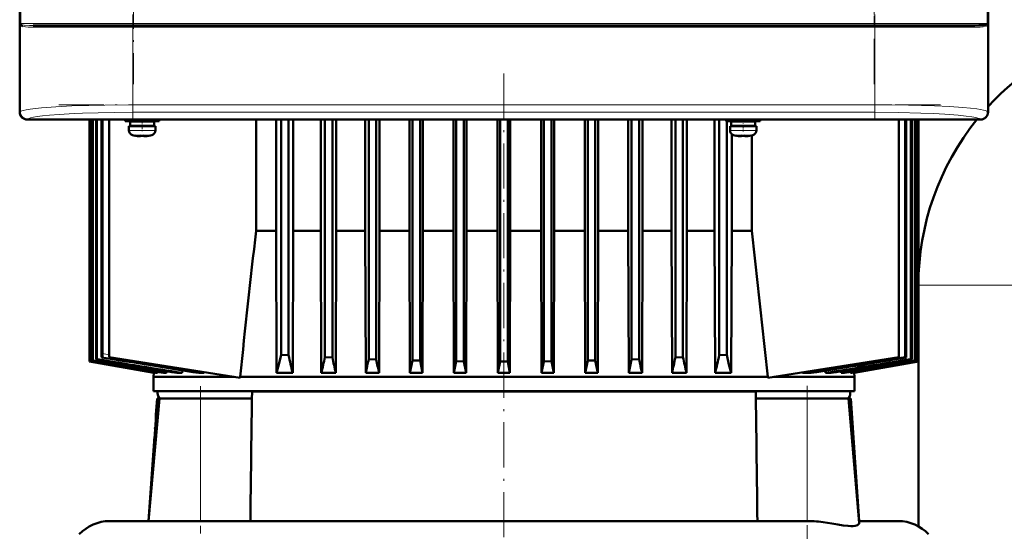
# Model space of a CAD drawing. Extents: x -2065 to 2446, y -1996 to 695.
# Tile 43 of 58: x -232 to 29, y 316 to 452. Entities that reach past the tile are written whole.
import ezdxf

# ---------------------------------------------------------------- set-up
doc = ezdxf.new("R2010")
doc.units = 0
doc.linetypes.add('DASHDOT', pattern=[18.5, 12, -3, 0.5, -3])

msp = doc.modelspace()

# ---------------------------------------------------------------- linework, layer by layer
at = {"color": 7, "lineweight": 50}
for p, q in [((-231.91, 635.79), (-231.91, 427.84)), ((25.04, 427.84), (25.04, 635.79)), ((-231.93, 440.02), (-231.93, 531.61)), ((25.07, 531.61), (25.07, 440.02)), ((-231.52, 450.84), (-231.55, 450.87)), ((-231.49, 450.82), (-231.52, 450.84)), ((-228.4, 450.82), (-221.82, 450.82)), ((-211.3, 450.82), (-222.67, 450.82)), ((-221.82, 450.82), (-201.72, 450.82)), ((-201.72, 450.82), (-5.15, 450.82)), ((-5.15, 450.82), (21.52, 450.82)), ((24.65, 450.84), (24.62, 450.82)), ((24.68, 450.84), (24.62, 450.82)), ((24.62, 450.82), (24.62, 450.81)), ((24.66, 450.85), (24.65, 450.84)), ((24.68, 450.87), (24.66, 450.85)), ((24.68, 451.07), (24.73, 451.1)), ((24.69, 451.07), (24.73, 451.1)), ((-231.93, 435.61), (-231.93, 440.02)), ((-231.91, 440.01), (-231.93, 440.02)), ((25.07, 440.02), (25.04, 440.01)), ((25.06, 440.02), (25.06, 435.61)), ((-231.93, 435.61), (-231.91, 435.62)), ((-231.93, 427.82), (-231.93, 435.61)), ((25.04, 435.62), (25.07, 435.61)), ((25.07, 435.61), (25.07, 427.82)), ((-217.14, 425.82), (-229.93, 425.82)), ((23.04, 425.84), (-229.91, 425.84)), ((-217.13, 425.84), (-217.14, 425.82)), ((-212.73, 425.82), (-217.14, 425.82)), ((-213.43, 425.82), (-213.43, 361.62)), ((-213.43, 361.62), (-213.43, 425.82)), ((-213.26, 361.68), (-213.26, 425.82)), ((-213.19, 361.7), (-213.19, 425.82)), ((-212.73, 425.82), (-212.74, 425.84)), ((-100.14, 425.82), (-212.73, 425.82)), ((-212.67, 361.88), (-212.67, 425.82)), ((-212.53, 361.93), (-212.53, 425.82)), ((-211.66, 362.22), (-211.66, 425.82)), ((-211.45, 362.29), (-211.45, 425.82)), ((-210.23, 363.77), (-210.23, 425.82)), ((-209.94, 363.73), (-209.94, 425.82)), ((-208.17, 425.82), (-208.17, 362.82)), ((-203.93, 425.82), (-203.93, 425.39)), ((-199.43, 425.39), (-203.93, 425.39)), ((-202.93, 424.09), (-202.93, 422.96)), ((-202.93, 424.09), (-199.43, 424.09)), ((-199.43, 425.29), (-202.58, 425.29)), ((-202.58, 425.29), (-202.58, 424.19)), ((-199.43, 424.19), (-202.58, 424.19)), ((-201.43, 425.29), (-201.43, 425.39)), ((-201.43, 424.09), (-201.43, 424.19)), ((-199.43, 425.39), (-194.93, 425.39)), ((-199.43, 425.29), (-196.28, 425.29)), ((-199.43, 424.19), (-196.28, 424.19)), ((-195.93, 424.09), (-199.43, 424.09)), ((-197.43, 425.29), (-197.43, 425.39)), ((-197.43, 424.09), (-197.43, 424.19)), ((-196.28, 425.29), (-196.28, 424.19)), ((-195.93, 422.96), (-195.93, 424.09)), ((-194.93, 425.39), (-194.93, 425.82)), ((-169.22, 396.32), (-169.22, 425.82)), ((-163.88, 396.32), (-163.88, 425.82)), ((-162.56, 425.82), (-162.56, 363.41)), ((-160.56, 425.82), (-160.56, 363.29)), ((-159.36, 396.32), (-159.36, 425.82)), ((-152.01, 396.32), (-152.01, 425.82)), ((-150.93, 425.82), (-150.93, 362.79)), ((-148.93, 425.82), (-148.93, 362.69)), ((-147.94, 396.32), (-147.94, 425.82)), ((-140.21, 425.82), (-140.21, 396.32)), ((-139.31, 425.82), (-139.31, 362.29)), ((-137.31, 425.82), (-137.31, 362.22)), ((-136.45, 425.82), (-136.45, 396.32)), ((-128.48, 396.32), (-128.48, 425.82)), ((-127.68, 425.82), (-127.68, 361.93)), ((-125.68, 425.82), (-125.68, 361.88)), ((-124.92, 425.82), (-124.92, 396.32)), ((-116.78, 425.82), (-116.78, 396.32)), ((-116.06, 425.82), (-116.06, 361.7)), ((-114.06, 425.82), (-114.06, 361.68)), ((-113.35, 396.32), (-113.35, 425.82)), ((-105.13, 396.32), (-105.13, 425.82)), ((-104.43, 425.82), (-104.43, 361.62)), ((-102.43, 425.82), (-102.43, 361.62)), ((-101.74, 396.32), (-101.74, 425.82)), ((-100.13, 425.84), (-100.14, 425.82)), ((-95.73, 425.82), (-100.14, 425.82)), ((-95.73, 425.82), (-95.74, 425.84)), ((12.86, 425.82), (-95.73, 425.82)), ((-93.52, 425.82), (-93.52, 396.32)), ((-92.81, 425.82), (-92.81, 361.68)), ((-90.81, 425.82), (-90.81, 361.7)), ((-90.09, 425.82), (-90.09, 396.32)), ((-81.95, 396.32), (-81.95, 425.82)), ((-81.18, 425.82), (-81.18, 361.88)), ((-79.18, 425.82), (-79.18, 361.93)), ((-78.39, 425.82), (-78.39, 396.32)), ((-70.42, 396.32), (-70.42, 425.82)), ((-69.56, 425.82), (-69.56, 362.22)), ((-67.56, 425.82), (-67.56, 362.29)), ((-66.66, 425.82), (-66.66, 396.32)), ((-58.93, 396.32), (-58.93, 425.82)), ((-57.93, 425.82), (-57.93, 362.69)), ((-55.93, 425.82), (-55.93, 362.79)), ((-54.86, 396.32), (-54.86, 425.82)), ((-47.51, 396.32), (-47.51, 425.82)), ((-46.31, 425.82), (-46.31, 363.29)), ((-44.43, 425.39), (-44.43, 425.82)), ((-44.43, 425.39), (-39.93, 425.39)), ((-44.31, 425.39), (-44.31, 363.41)), ((-43.43, 424.09), (-39.93, 424.09)), ((-43.43, 422.96), (-43.43, 424.09)), ((-39.93, 425.29), (-43.08, 425.29)), ((-43.08, 424.19), (-43.08, 425.29)), ((-43.08, 424.19), (-39.93, 424.19)), ((-42.99, 425.39), (-42.99, 425.29)), ((-42.99, 424.19), (-42.99, 424.09)), ((-41.93, 425.39), (-41.93, 425.29)), ((-41.93, 424.19), (-41.93, 424.09)), ((-35.43, 425.39), (-39.93, 425.39)), ((-36.78, 425.29), (-39.93, 425.29)), ((-36.78, 424.19), (-39.93, 424.19)), ((-39.93, 424.09), (-36.43, 424.09)), ((-37.93, 425.39), (-37.93, 425.29)), ((-37.93, 424.19), (-37.93, 424.09)), ((-37.65, 425.39), (-37.65, 425.29)), ((-37.65, 424.19), (-37.65, 424.09)), ((-36.78, 424.19), (-36.78, 425.29)), ((-36.43, 424.09), (-36.43, 422.96)), ((-35.43, 425.82), (-35.43, 425.39)), ((1.34, 425.82), (1.34, 362.82)), ((3.08, 425.82), (3.08, 362.79)), ((3.36, 425.82), (3.36, 362.69)), ((4.58, 425.82), (4.58, 362.29)), ((4.79, 425.82), (4.79, 362.22)), ((5.66, 425.82), (5.66, 361.93)), ((5.8, 425.82), (5.8, 361.88)), ((6.32, 425.82), (6.32, 361.7)), ((6.39, 425.82), (6.39, 361.68)), ((6.56, 425.82), (6.56, 361.62)), ((6.57, 425.82), (6.57, 361.62)), ((12.87, 425.84), (12.86, 425.82)), ((17.27, 425.82), (12.86, 425.82)), ((17.27, 425.82), (17.26, 425.84)), ((23.07, 425.82), (17.27, 425.82)), ((-201.35, 421.56), (-201.36, 421.55)), ((-199.93, 421.41), (-199.93, 421.56)), ((-198.93, 421.41), (-198.93, 421.56)), ((-197.5, 421.55), (-197.51, 421.56)), ((-42.99, 421.98), (-42.99, 396.32)), ((-41.86, 421.55), (-41.85, 421.56)), ((-40.43, 421.41), (-40.43, 421.56)), ((-39.43, 421.41), (-39.43, 421.56)), ((-38.01, 421.56), (-38, 421.55)), ((-37.65, 421.63), (-37.65, 396.32)), ((-169.22, 396.32), (-163.88, 396.32)), ((-163.88, 396.32), (-163.74, 358.61)), ((-159.36, 396.32), (-159.48, 358.61)), ((-159.36, 396.32), (-152.01, 396.32)), ((-152.01, 396.32), (-151.89, 358.61)), ((-147.94, 396.32), (-148.05, 358.61)), ((-147.94, 396.32), (-140.21, 396.32)), ((-140.21, 396.32), (-140.1, 358.61)), ((-136.45, 396.32), (-136.56, 358.61)), ((-128.48, 396.32), (-136.45, 396.32)), ((-128.48, 396.32), (-128.37, 358.61)), ((-124.92, 396.32), (-125.03, 358.61)), ((-116.78, 396.32), (-124.92, 396.32)), ((-116.78, 396.32), (-116.68, 358.61)), ((-113.35, 396.32), (-113.45, 358.61)), ((-105.13, 396.32), (-113.35, 396.32)), ((-105.13, 396.32), (-105.03, 358.61)), ((-101.74, 396.32), (-101.84, 358.61)), ((-101.74, 396.32), (-93.52, 396.32)), ((-93.52, 396.32), (-93.42, 358.61)), ((-90.09, 396.32), (-90.19, 358.61)), ((-90.09, 396.32), (-81.95, 396.32)), ((-81.95, 396.32), (-81.84, 358.61)), ((-78.39, 396.32), (-78.5, 358.61)), ((-78.39, 396.32), (-70.42, 396.32)), ((-70.42, 396.32), (-70.31, 358.61)), ((-66.66, 396.32), (-66.77, 358.61)), ((-66.66, 396.32), (-60.29, 396.32)), ((-60.29, 396.32), (-58.93, 396.32)), ((-58.93, 396.32), (-58.82, 358.61)), ((-54.86, 396.32), (-54.98, 358.61)), ((-47.51, 396.32), (-54.86, 396.32)), ((-47.51, 396.32), (-47.39, 358.61)), ((-42.99, 396.32), (-43.13, 358.61)), ((-37.65, 396.32), (-42.99, 396.32)), ((6.57, 381.91), (6.57, 317.93)), ((-160.56, 363.29), (-162.56, 363.41)), ((-44.31, 363.41), (-46.31, 363.29)), ((-213.43, 361.62), (-196.34, 358.61)), ((-213.43, 361.62), (-213.43, 361.62)), ((-196.35, 358.61), (-213.43, 361.62)), ((-213.19, 361.7), (-213.26, 361.68)), ((-213.26, 361.68), (-195.81, 358.61)), ((-212.53, 361.93), (-212.67, 361.88)), ((-211.45, 362.29), (-211.66, 362.22)), ((-210.09, 362.74), (-210.08, 362.74)), ((-210.08, 362.74), (-210.08, 362.74)), ((-173.46, 357.32), (-208.17, 362.82)), ((-148.93, 362.69), (-150.93, 362.79)), ((-137.31, 362.22), (-139.31, 362.29)), ((-125.68, 361.88), (-127.68, 361.93)), ((-125.68, 361.88), (-125.03, 358.61)), ((-116.06, 361.7), (-116.68, 358.61)), ((-114.06, 361.68), (-116.06, 361.7)), ((-114.06, 361.68), (-113.45, 358.61)), ((-104.43, 361.62), (-105.03, 358.61)), ((-104.43, 361.62), (-102.43, 361.62)), ((-102.43, 361.62), (-101.84, 358.61)), ((-92.81, 361.68), (-93.42, 358.61)), ((-92.81, 361.68), (-90.81, 361.7)), ((-90.81, 361.7), (-90.19, 358.61)), ((-81.18, 361.88), (-81.84, 358.61)), ((-81.18, 361.88), (-79.18, 361.93)), ((-67.56, 362.29), (-69.56, 362.22)), ((-55.93, 362.79), (-57.93, 362.69)), ((-33.41, 357.31), (1.34, 362.82)), ((-11.06, 358.61), (6.39, 361.68)), ((-10.53, 358.61), (6.56, 361.62)), ((-10.52, 358.61), (6.57, 361.62)), ((3.08, 362.79), (3.36, 362.69)), ((4.58, 362.29), (4.79, 362.22)), ((5.66, 361.93), (5.8, 361.88)), ((6.32, 361.7), (6.39, 361.68)), ((6.57, 361.62), (6.56, 361.62)), ((-196.35, 358.61), (-196.43, 357.57)), ((-196.35, 358.61), (-196.34, 358.61)), ((-196.33, 358.7), (-196.34, 358.61)), ((-195.81, 358.61), (-195.41, 358.61)), ((-195.38, 358.88), (-195.41, 358.61)), ((-193.81, 358.61), (-192.95, 358.61)), ((-192.91, 359.05), (-192.95, 358.61)), ((-190.25, 358.61), (-188.81, 358.61)), ((-188.76, 359.3), (-188.81, 358.61)), ((-184.4, 358.61), (-184.35, 358.61)), ((-184.35, 358.61), (-183.28, 358.61)), ((-163.74, 358.61), (-159.48, 358.61)), ((-151.89, 358.61), (-148.05, 358.61)), ((-136.56, 358.61), (-140.1, 358.61)), ((-125.03, 358.61), (-128.37, 358.61)), ((-113.45, 358.61), (-116.68, 358.61)), ((-105.03, 358.61), (-101.84, 358.61)), ((-93.42, 358.61), (-90.19, 358.61)), ((-81.84, 358.61), (-78.5, 358.61)), ((-70.31, 358.61), (-66.77, 358.61)), ((-54.98, 358.61), (-58.82, 358.61)), ((-43.13, 358.61), (-47.39, 358.61)), ((-24.16, 358.78), (-24.15, 358.61)), ((-21.93, 358.61), (-24.15, 358.61)), ((-18.11, 359.21), (-18.06, 358.61)), ((-16.62, 358.61), (-18.06, 358.61)), ((-13.96, 359.05), (-13.92, 358.61)), ((-13.06, 358.61), (-13.92, 358.61)), ((-11.49, 358.88), (-11.46, 358.61)), ((-11.06, 358.61), (-11.46, 358.61)), ((-10.54, 358.7), (-10.53, 358.61)), ((-10.52, 358.61), (-10.53, 358.61)), ((-10.52, 358.61), (-10.43, 357.57)), ((-196.43, 357.57), (-175.02, 357.57)), ((-196.43, 353.82), (-196.43, 357.57)), ((-173.46, 357.57), (-58.85, 357.57)), ((-173.46, 357.32), (-173.46, 357.57)), ((-58.85, 357.57), (-33.41, 357.57)), ((-33.41, 357.57), (-33.41, 357.31)), ((-10.43, 357.57), (-31.81, 357.57)), ((-10.43, 353.82), (-10.43, 357.57)), ((-196.43, 353.82), (-58.85, 353.82)), ((-170.31, 351.82), (-170.28, 353.49)), ((-58.85, 353.82), (-10.43, 353.82)), ((-36.59, 353.49), (-36.56, 351.82)), ((-194.86, 351.82), (-197.71, 319.32)), ((-195.46, 351.82), (-195.77, 347.49)), ((-194.84, 351.82), (-195.46, 351.82)), ((-194.86, 351.82), (-183.93, 351.82)), ((-170.31, 351.82), (-183.93, 351.82)), ((-22.93, 351.82), (-36.56, 351.82)), ((-22.93, 351.82), (-12.01, 351.82)), ((-11.41, 351.82), (-12.01, 351.82)), ((-12.01, 351.82), (-9.12, 318.84)), ((-11.41, 351.82), (-9.13, 319.32)), ((-195.78, 347.06), (-195.81, 346.47)), ((-195.77, 347.49), (-195.78, 347.06)), ((-196.26, 340.49), (-197.74, 319.32)), ((-208.08, 319.32), (-197.71, 319.32)), ((-197.71, 319.32), (-184.6, 319.32)), ((-184.59, 319.32), (-184.6, 319.32)), ((-184.59, 319.32), (-153.61, 319.32)), ((-153.61, 319.32), (-22.27, 319.32)), ((-9.16, 319.32), (1.21, 319.32))]:
    msp.add_line(p, q, dxfattribs=at)
at = {"color": 7, "linetype": 'DASHDOT', "lineweight": 18}
for p, q in [((-201.72, 628.42), (-201.72, 435.22)), ((-5.15, 435.22), (-5.15, 628.42)), ((-201.9, 453.66), (-201.9, 425.58)), ((-4.97, 453.66), (-4.97, 425.58)), ((-221.59, 450.32), (14.72, 450.32)), ((-221.38, 451.32), (14.51, 451.32)), ((-103.43, 438.02), (-103.43, 291.62)), ((-221.59, 429.74), (14.72, 429.74)), ((-183.93, 355.07), (-183.93, 316.07)), ((-22.93, 355.2), (-22.93, 314.58))]:
    msp.add_line(p, q, dxfattribs=at)
at = {"color": 7, "lineweight": 18}
for p, q in [((-231.65, 451.32), (-231.65, 612.32)), ((-201.72, 612.32), (-201.72, 451.32)), ((24.78, 451.32), (24.78, 612.32)), ((-5.15, 451.32), (-5.15, 453.32)), ((-231.82, 451.32), (-231.82, 427.92)), ((-231.82, 451.32), (-231.65, 451.32)), ((-222.16, 451.32), (-231.65, 451.32)), ((-231.61, 451.13), (-231.6, 451.1)), ((-227.96, 450.32), (-222.33, 450.32)), ((-222.33, 450.32), (-201.9, 450.32)), ((-201.72, 451.32), (-222.16, 451.32)), ((-201.9, 450.32), (-201.9, 450.82)), ((-201.9, 429.74), (-201.9, 450.32)), ((-4.97, 450.32), (-201.9, 450.32)), ((-201.72, 451.32), (-5.15, 451.32)), ((-201.72, 450.82), (-201.72, 451.32)), ((24.78, 451.32), (-5.15, 451.32)), ((-5.15, 451.32), (-5.15, 450.82)), ((-4.97, 450.32), (-4.97, 450.82)), ((-4.97, 450.32), (21.09, 450.32)), ((-4.97, 450.32), (-4.97, 429.74)), ((24.78, 451.32), (24.95, 451.32)), ((24.95, 427.92), (24.95, 451.32)), ((-201.9, 429.74), (-4.97, 429.74)), ((-201.9, 427.75), (-201.9, 429.74)), ((-4.97, 429.74), (-4.97, 427.75)), ((-231.91, 427.84), (-231.82, 427.92)), ((-229.83, 425.93), (-229.91, 425.84)), ((-4.97, 427.75), (-201.9, 427.75)), ((23.04, 425.84), (22.96, 425.93)), ((24.95, 427.92), (25.04, 427.84)), ((-199.46, 422.96), (-202.93, 422.96)), ((-202, 421.71), (-199.45, 421.71)), ((-199.46, 422.96), (-199.43, 422.96)), ((-199.45, 421.71), (-199.43, 421.71)), ((-199.43, 422.96), (-195.93, 422.96)), ((-199.43, 421.71), (-196.86, 421.71)), ((-39.93, 422.96), (-43.43, 422.96)), ((-39.93, 421.71), (-42.5, 421.71)), ((-39.9, 422.96), (-39.93, 422.96)), ((-39.91, 421.71), (-39.93, 421.71)), ((-37.36, 421.71), (-39.91, 421.71)), ((-36.43, 422.96), (-39.9, 422.96)), ((146.57, 381.91), (6.57, 381.91)), ((-209.94, 363.73), (-208.17, 363.44)), ((-170.28, 353.49), (-147.5, 353.49)), ((-147.5, 353.49), (-36.59, 353.49)), ((-183.93, 351.82), (-183.93, 319.32)), ((-22.93, 351.82), (-22.93, 319.32))]:
    msp.add_line(p, q, dxfattribs=at)
at = {"color": 7, "linetype": 'DASHDOT', "lineweight": 18, "ltscale": 0.085706}
msp.add_line((-39.93, 426.1), (-39.93, 422.67), dxfattribs=at)
at = {"color": 7, "linetype": 'DASHDOT', "lineweight": 18, "ltscale": 0.072887}
msp.add_line((-199.43, 425.63), (-199.43, 422.72), dxfattribs=at)
at = {"color": 7, "linetype": 'DASHDOT', "lineweight": 18, "ltscale": 0.000924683}
msp.add_line((-200.43, 421.41), (-200.43, 421.37), dxfattribs=at)
at = {"color": 7, "linetype": 'DASHDOT', "lineweight": 18, "ltscale": 0.000744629}
msp.add_line((-198.43, 421.38), (-198.43, 421.41), dxfattribs=at)
at = {"color": 7, "linetype": 'DASHDOT', "lineweight": 18, "ltscale": 0.000761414}
msp.add_line((-40.93, 421.41), (-40.93, 421.38), dxfattribs=at)
at = {"color": 7, "linetype": 'DASHDOT', "lineweight": 18, "ltscale": 0.000956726}
msp.add_line((-38.93, 421.41), (-38.93, 421.37), dxfattribs=at)
at = {"color": 7, "linetype": 'DASHDOT', "lineweight": 18, "ltscale": 0.014685}
msp.add_line((-196.31, 343.99), (-195.72, 343.99), dxfattribs=at)
at = {"color": 7, "lineweight": 18}
for points in [[(-231.55, 451.07), (-231.34, 450.98), (-231.16, 450.94), (-230.72, 450.89), (-229.31, 450.82), (-228.4, 450.82)], [(-227.96, 450.32), (-228.88, 450.33), (-229.69, 450.37), (-230.39, 450.44)], [(23.51, 450.44), (22.94, 450.38), (22.24, 450.34), (21.09, 450.32)], [(-231.82, 427.92), (-231.65, 428.03), (-231.39, 428.15), (-231.02, 428.26), (-230.21, 428.43), (-229.16, 428.6), (-227.77, 428.78), (-226.14, 428.94), (-222.33, 429.22), (-218.12, 429.43), (-213.55, 429.59), (-209.35, 429.68), (-201.9, 429.74)], [(-4.97, 429.74), (-0.48, 429.72), (3.94, 429.66), (10.82, 429.45), (14.81, 429.26), (18.36, 429.02), (20.37, 428.83), (22.08, 428.63), (23.07, 428.48), (23.87, 428.32), (24.37, 428.19), (24.73, 428.06), (24.95, 427.92)], [(-201.9, 427.75), (-206.9, 427.72), (-211.07, 427.64), (-215.26, 427.51), (-217.45, 427.42), (-221.43, 427.19), (-224.02, 426.99), (-225.85, 426.8), (-227.33, 426.61), (-228.3, 426.44), (-229.03, 426.27), (-229.55, 426.1), (-229.83, 425.93)], [(22.96, 425.93), (22.67, 426.1), (22.31, 426.23), (21.81, 426.36), (20.73, 426.57), (19.28, 426.77), (17.14, 426.99), (13.61, 427.26), (10.57, 427.42), (7.24, 427.55), (1.25, 427.7), (-4.97, 427.75)], [(-210.08, 362.74), (-196.6, 360.63), (-183.28, 358.61)]]:
    msp.add_lwpolyline(points, dxfattribs=at)
at = {"color": 7, "lineweight": 50}
for points in [[(21.52, 450.82), (22.59, 450.83), (23.47, 450.86), (24.14, 450.92), (24.54, 451), (24.68, 451.07)], [(-200.43, 421.41), (-200.1, 421.39), (-199.98, 421.39), (-199.95, 421.4), (-199.94, 421.4), (-199.93, 421.4), (-199.93, 421.41), (-199.93, 421.41)], [(-198.88, 421.39), (-198.91, 421.4), (-198.92, 421.4), (-198.93, 421.4), (-198.93, 421.41)], [(-198.43, 421.41), (-198.62, 421.39), (-198.86, 421.39), (-198.91, 421.4), (-198.92, 421.4), (-198.93, 421.4), (-198.93, 421.41), (-198.93, 421.41)], [(-40.93, 421.41), (-40.74, 421.39), (-40.5, 421.39), (-40.45, 421.4), (-40.44, 421.4), (-40.43, 421.4), (-40.43, 421.41), (-40.43, 421.41)], [(-39.38, 421.39), (-39.42, 421.4), (-39.43, 421.4), (-39.43, 421.4), (-39.43, 421.41), (-39.43, 421.41)], [(-38.93, 421.41), (-39.26, 421.39), (-39.38, 421.39), (-39.41, 421.4), (-39.42, 421.4), (-39.43, 421.4), (-39.43, 421.41), (-39.43, 421.41)], [(-210.23, 363.77), (-210.19, 363.05), (-210.14, 362.82), (-210.11, 362.76), (-210.1, 362.74), (-210.09, 362.74)], [(-209.94, 363.73), (-209.98, 363.09), (-210.02, 362.86), (-210.06, 362.76), (-210.07, 362.75), (-210.08, 362.74)], [(-162.56, 363.41), (-163.17, 360.87), (-163.74, 358.61)], [(-44.31, 363.41), (-43.7, 360.86), (-43.13, 358.61)], [(-24.15, 358.61), (-10.67, 360.64), (3.08, 362.79)], [(-182.9, 358.81), (-183.09, 358.66), (-183.28, 358.61)], [(-19.93, 319.19), (-18.73, 319.05), (-16.43, 318.69), (-14.83, 318.41), (-13.37, 318.17), (-12.09, 318.02), (-11.35, 317.99), (-10.72, 318.01), (-10.19, 318.09), (-9.64, 318.26), (-9.29, 318.49), (-9.18, 318.61), (-9.12, 318.84)]]:
    msp.add_lwpolyline(points, dxfattribs=at)
at = {"color": 7, "lineweight": 18}
for centre, radius, start, end in [((-230.49, 451.83), 1.43, 201.261, 222.235), ((-230.89, 452.05), 1.19, 218.0427, 233.348), ((-231.15, 451.32), 0.501, 179.9266, 201.6242), ((-229.94, 454.06), 3.65, 250.8857, 262.9217), ((-228.4, 450.4), 0.416, 40.2511, 89.1163), ((-228.5, 450.32), 0.538, 359.56, 40.5306), ((21.63, 450.32), 0.541, 139.8745, 180.6369), ((21.53, 450.41), 0.407, 90.9607, 140.1899), ((22.87, 455.13), 4.74, 277.8836, 282.6789), ((23.28, 453.34), 2.89, 282.5525, 289.9044), ((23.72, 452.08), 1.56, 290.2088, 296.9282), ((23.62, 451.83), 1.43, 317.7632, 338.7386), ((24.02, 452.05), 1.19, 306.6567, 321.9524), ((371.83, 3900.79), 3585.59, 260.66004, 261.07648)]:
    msp.add_arc(centre, radius, start, end, dxfattribs=at)
at = {"color": 7, "lineweight": 50}
for centre, radius, start, end in [((-232.04, 450.88), 0.488, 357.928, 30.3047), ((-231.16, 451.53), 0.607, 220.9525, 229.0552), ((-232.04, 450.88), 0.486, 358.9892, 25.8179), ((-231.47, 451.24), 0.197, 228.0416, 243.1921), ((-231.98, 450.82), 0.494, 358.0841, 30.2339), ((-231.98, 450.82), 0.491, 359.1792, 29.5717), ((-231.09, 451.26), 0.601, 220.5195, 228.8199), ((-230.76, 451.7), 1.15, 230.5708, 251.3512), ((24.01, 451.53), 0.937, 296.5194, 310.7967), ((25.11, 450.82), 0.494, 149.585, 181.0835), ((25.11, 450.82), 0.491, 150.312, 180.6913), ((25.17, 450.89), 0.485, 154.5515, 181.5258), ((25.17, 450.88), 0.49, 153.5328, 185.1478), ((76.57, 381.91), 70, 106.2602, 137.3683), ((-229.93, 427.82), 2, 180.0019, 269.9981), ((76.57, 381.91), 70, 141.1513, 180), ((-201.63, 422.96), 1.3, 180, 253.3985), ((-199.43, 430.34), 9, 253.3985, 257.6222), ((-199.43, 430.34), 8.99, 257.6503, 263.6107), ((-199.43, 430.34), 8.99, 257.6503, 263.6107), ((-199.97, 425.42), 4.04, 263.5178, 266.839), ((-199.43, 431.45), 9.9, 267.1058, 272.8956), ((-199.43, 431.45), 9.9, 267.106, 272.8938), ((-198.85, 424.96), 3.58, 272.1824, 275.7457), ((-199.43, 430.34), 8.99, 276.3893, 282.3497), ((-199.43, 430.34), 8.99, 276.3897, 282.3492), ((-199.43, 430.34), 9, 282.3778, 286.6016), ((-197.23, 422.96), 1.3, 286.6016, 360), ((-42.13, 422.96), 1.3, 180, 253.3985), ((-39.93, 430.34), 9, 253.3985, 257.6222), ((-39.93, 430.34), 8.99, 257.6508, 263.6103), ((-39.93, 430.34), 8.99, 257.6503, 263.6107), ((-40.49, 425.18), 3.8, 263.4171, 267.729), ((-39.93, 431.45), 9.9, 267.106, 272.8938), ((-39.93, 431.45), 9.9, 267.1058, 272.8956), ((-39.39, 425.42), 4.04, 273.1617, 276.4821), ((-39.93, 430.34), 8.99, 276.3893, 282.3497), ((-39.93, 430.34), 8.99, 276.3893, 282.3497), ((-39.93, 430.34), 9, 282.3778, 286.6016), ((-37.73, 422.96), 1.3, 286.6016, 360), ((10686.29, -811.85), 10922.53, 173.649377, 173.853859), ((-10891.72, -811.73), 10921.09, 6.146314, 6.350826), ((84.25, 417.05), 250.64, 192.3844, 193.483), ((-291.11, 417.05), 250.64, 346.5169, 347.6155), ((3706.45, 22823.04), 22800.77, 260.101223, 260.146589), ((2945.43, 18505.61), 18416.53, 260.126016, 260.185569), ((1128.13, 8205.88), 7957.7, 260.300938, 260.443948), ((974.75, 7329.5), 7067.57, 260.336147, 260.512223), ((455.35, 4386.17), 4078.75, 260.59102, 260.91315), ((376.03, 3925.37), 3610.52, 260.65736, 261.07032), ((-415.89, 420.82), 271.24, 346.7412, 347.6466), ((311.78, 460.13), 470.91, 191.9414, 192.4499), ((-646.38, 469.11), 518.2, 347.6872, 348.1038), ((833.48, 561.28), 990.99, 191.58801, 191.80131), ((-1238.84, 588.94), 1134.11, 348.28188, 348.4532), ((1032.76, 589.1), 1134.91, 191.5468, 191.718), ((-1040.34, 561.28), 990.98, 348.19864, 348.41194), ((439.51, 469.11), 518.2, 191.8961, 192.3128), ((-518.65, 460.13), 470.9, 347.55, 348.0585), ((209.03, 420.82), 271.24, 192.3533, 193.2587), ((-612.37, 4093.42), 3781.19, 278.98358, 279.3718), ((-662.27, 4386.47), 4079.05, 279.08686, 279.40898), ((-1181.62, 7329.5), 7067.57, 279.487779, 279.663848), ((-1335, 8205.88), 7957.7, 279.556054, 279.699064), ((-3151.7, 18502.18), 18413.04, 279.814426, 279.873992), ((-3913.32, 22823.04), 22800.77, 279.853413, 279.898772), ((-192.85, 353.32), 2.5, 168.463, 216.8699), ((-14.02, 353.32), 2.5, 323.1301, 11.537), ((22739.46, 42.28), 22911.86, 179.225926, 179.307205), ((-22946.34, 42.28), 22911.86, 0.692799, 0.774078), ((-288.58, 350.47), 92.86, 356.0026, 357.5287), ((-288.58, 350.47), 92.86, 356.0026, 357.5287), ((-288.67, 350.47), 92.95, 357.5338, 358.1638), ((-289.63, 350.55), 93.91, 354.4809, 355.9998), ((-289.63, 350.55), 93.91, 354.4809, 355.9998), ((-291.21, 350.71), 95.5, 353.8583, 354.4785), ((-208.08, 308.32), 11, 90, 137.0141), ((-22.36, 295.36), 23.96, 84.1849, 89.7869), ((1.21, 308.32), 11, 42.9859, 90)]:
    msp.add_arc(centre, radius, start, end, dxfattribs=at)
at = {"color": 7, "lineweight": 18}
for centre, major_axis, ratio, start_param, end_param in [((24.28, 451.32), (0, 0.5), 0.997564, 4.254196, 4.712389), ((-229.83, 427.92), (-1.41, 1.41), 0.995146, 0.787831, 2.353761), ((22.96, 427.92), (-1.41, -1.41), 0.995146, 0.787831, 2.353761)]:
    msp.add_ellipse(centre, major_axis=major_axis, ratio=ratio, start_param=start_param, end_param=end_param, dxfattribs=at)
at = {"color": 7, "lineweight": 50}
for centre, major_axis, ratio, start_param, end_param in [((-229.9, 427.85), (1.42, 1.42), 0.995146, 2.358627, 3.924558), ((23.03, 427.85), (1.42, -1.42), 0.995146, 5.50022, 7.06615), ((23.07, 427.82), (1.41, 1.41), 0.999973, 3.927005, 5.497773)]:
    msp.add_ellipse(centre, major_axis=major_axis, ratio=ratio, start_param=start_param, end_param=end_param, dxfattribs=at)

doc.saveas('drawing.dxf')
